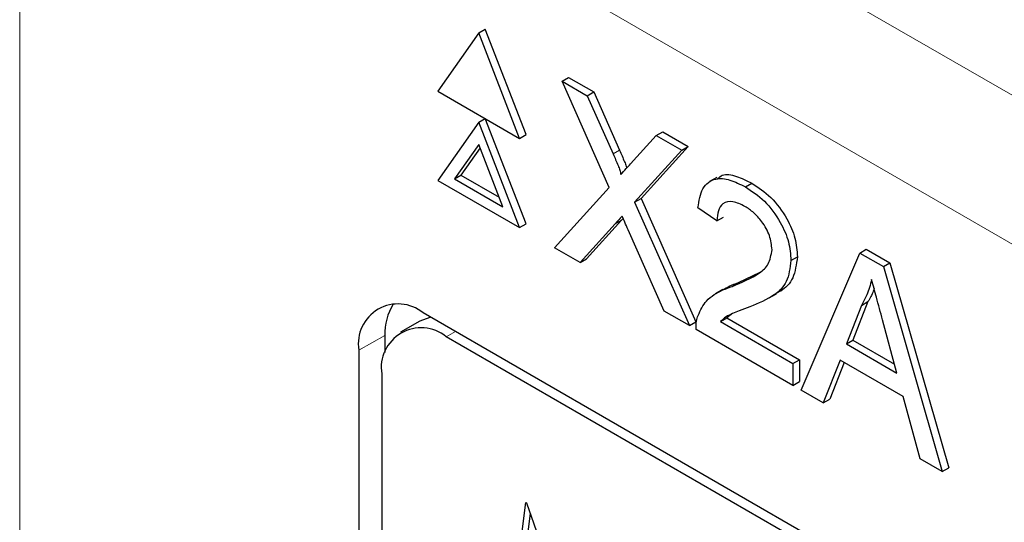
# Paper-space layout 'Blatt4' of a CAD drawing. Header units: millimetres. Extents: x 5 to 418, y 2 to 292.
# Tile 43 of 102: x 115.421 to 117.224, y 187.384 to 188.304. Entities that reach past the tile are written whole.
import ezdxf

# ---------------------------------------------------------------- set-up
doc = ezdxf.new("R2010")
doc.units = ezdxf.units.MM

psp = doc.layouts.new('Blatt4')

# ---------------------------------------------------------------- linework, layer by layer
at = {"color": 7, "linetype": 'Continuous', "lineweight": 18}
for p, q in [((115.5389, 189.1462), (122.9676, 184.8577)), ((122.8498, 184.6536), (115.4211, 188.942)), ((115.4211, 188.942), (115.4211, 177.5556)), ((116.5075, 188.0582), (116.5193, 188.065)), ((116.511, 187.9301), (116.5228, 187.9369)), ((116.2017, 187.7234), (116.2186, 187.7331)), ((116.0898, 187.7258), (116.0418, 187.6991))]:
    psp.add_line(p, q, dxfattribs=at)
at = {"color": 7, "linetype": 'Continuous', "lineweight": 25}
for p, q in [((116.2613, 188.2795), (116.1865, 188.173)), ((116.2613, 188.2795), (116.2731, 188.2863)), ((116.3362, 188.0866), (116.2613, 188.2795)), ((116.348, 188.0934), (116.2731, 188.2863)), ((116.4141, 188.1913), (116.4259, 188.1981)), ((116.4259, 188.1981), (116.472, 188.1715)), ((116.5004, 187.9969), (116.4141, 188.1913)), ((116.4141, 188.1913), (116.4602, 188.1647)), ((116.1865, 188.173), (116.3362, 188.0866)), ((116.4602, 188.1647), (116.472, 188.1715)), ((116.4602, 188.1647), (116.5075, 188.0582)), ((116.472, 188.1715), (116.5193, 188.065)), ((116.2613, 188.1162), (116.1865, 188.0097)), ((116.2613, 188.1162), (116.2731, 188.123)), ((116.3362, 187.9233), (116.2613, 188.1162)), ((116.348, 187.9301), (116.2731, 188.123)), ((116.3362, 188.0866), (116.348, 188.0934)), ((116.5393, 188.0398), (116.5864, 188.0919)), ((116.5864, 188.0919), (116.5982, 188.0987)), ((116.5864, 188.0919), (116.6331, 188.0649)), ((116.5982, 188.0987), (116.6449, 188.0717)), ((116.2613, 188.0754), (116.2171, 188.0125)), ((116.3056, 187.9614), (116.2613, 188.0754)), ((116.6449, 188.0717), (116.5586, 187.9764)), ((116.6331, 188.0649), (116.6449, 188.0717)), ((116.2638, 188.069), (116.2289, 188.0193)), ((116.6331, 188.0649), (116.5468, 187.9696)), ((116.2171, 188.0125), (116.2289, 188.0193)), ((116.2289, 188.0193), (116.2988, 187.9789)), ((116.1865, 188.0097), (116.3362, 187.9233)), ((116.2171, 188.0125), (116.3056, 187.9614)), ((116.6971, 188.0152), (116.6838, 188.0075)), ((116.7496, 187.9977), (116.7614, 188.0045)), ((116.4002, 187.8863), (116.5004, 187.9969)), ((116.5468, 187.9696), (116.5586, 187.9764)), ((116.5468, 187.9696), (116.647, 187.7439)), ((116.5586, 187.9764), (116.6588, 187.7507)), ((116.6975, 187.9355), (116.6627, 187.9595)), ((116.3362, 187.9233), (116.348, 187.9301)), ((116.511, 187.9301), (116.4469, 187.8594)), ((116.5228, 187.9369), (116.4587, 187.8662)), ((116.5256, 187.9401), (116.5228, 187.9369)), ((116.6975, 187.9355), (116.7093, 187.9423)), ((116.6009, 187.7705), (116.5349, 187.9192)), ((116.4469, 187.8594), (116.4002, 187.8863)), ((116.8515, 187.6258), (116.9591, 187.8767)), ((116.9591, 187.8767), (116.9709, 187.8835)), ((116.9591, 187.8767), (117.0023, 187.8518)), ((116.9709, 187.8835), (117.014, 187.8586)), ((116.4469, 187.8594), (116.4587, 187.8662)), ((116.833, 187.8631), (116.8448, 187.8699)), ((117.0023, 187.8518), (117.014, 187.8586)), ((117.014, 187.8586), (117.1217, 187.4835)), ((116.7372, 187.8225), (116.7763, 187.842)), ((117.0023, 187.8518), (117.1099, 187.4767)), ((116.7254, 187.8157), (116.7372, 187.8225)), ((116.7083, 187.8099), (116.6951, 187.8023)), ((116.7932, 187.7947), (116.8065, 187.8023)), ((116.974, 187.7878), (116.9462, 187.7172)), ((116.9622, 187.781), (116.974, 187.7878)), ((122.1111, 184.3314), (116.1597, 187.7672)), ((116.647, 187.7439), (116.6009, 187.7705)), ((116.7234, 187.7645), (116.7157, 187.758)), ((116.9622, 187.781), (116.9344, 187.7104)), ((116.1538, 187.7521), (116.1184, 187.7317)), ((116.647, 187.7439), (116.6588, 187.7507)), ((116.7039, 187.7512), (116.7157, 187.758)), ((116.7039, 187.7512), (116.8365, 187.6746)), ((116.7157, 187.758), (116.8483, 187.6814)), ((117.027, 187.657), (117.0006, 187.7544)), ((116.8365, 187.6345), (116.6593, 187.7368)), ((116.0898, 187.7258), (116.0898, 187.6944)), ((122.0943, 184.3217), (116.2017, 187.7234)), ((116.9344, 187.7104), (116.9462, 187.7172)), ((116.9344, 187.7104), (117.027, 187.657)), ((116.9462, 187.7172), (117.0226, 187.6731)), ((116.0418, 187.6991), (116.0418, 182.1875)), ((116.8365, 187.6746), (116.8483, 187.6814)), ((116.8365, 187.6746), (116.8365, 187.6345)), ((116.8483, 187.6814), (116.8483, 187.6413)), ((116.9229, 187.6809), (116.8921, 187.6024)), ((116.9304, 187.6766), (116.9039, 187.6092)), ((117.0385, 187.6142), (116.9229, 187.6809)), ((116.0839, 187.6554), (116.0839, 182.2117)), ((116.8365, 187.6345), (116.8483, 187.6413)), ((116.8921, 187.6024), (116.8515, 187.6258)), ((116.8921, 187.6024), (116.9039, 187.6092)), ((117.0693, 187.5001), (117.0385, 187.6142)), ((117.1099, 187.4767), (117.0693, 187.5001)), ((117.1099, 187.4767), (117.1217, 187.4835)), ((116.331, 187.2859), (116.3474, 187.4204)), ((116.3474, 187.4204), (116.349, 187.4195)), ((116.349, 187.4195), (116.4005, 187.2716)), ((116.3428, 187.2927), (116.3559, 187.3998))]:
    psp.add_line(p, q, dxfattribs=at)
at = {"color": 7, "linetype": 'Continuous', "lineweight": 25, "flags": 128}
psp.add_lwpolyline([(116.1737, 187.7591), (116.1716, 187.7587), (116.1538, 187.7521)], dxfattribs=at)
at = {"color": 7, "linetype": 'Continuous', "lineweight": 25}
for centre, radius, start, end in [((116.1137, 187.7108), 0.0728, 50.7967, 189.214), ((116.1902, 187.7304), 0.1005, 148.329, 182.5975), ((116.1557, 187.667), 0.0728, 50.7967, 189.214)]:
    psp.add_arc(centre, radius, start, end, dxfattribs=at)
for points, knots in [([(116.5075, 188.0582), (116.5105, 188.0511), (116.5148, 188.0412), (116.52, 188.0284), (116.521, 188.0229), (116.5216, 188.0202)], [0, 0, 0, 0, 0.561277, 0.781763, 1, 1, 1, 1]), ([(116.5193, 188.065), (116.5223, 188.0579), (116.5264, 188.048), (116.5312, 188.0369), (116.532, 188.0331), (116.5322, 188.032)], [0, 0, 0, 0, 0.646868, 0.900977, 1, 1, 1, 1]), ([(116.5216, 188.0202), (116.5249, 188.0239), (116.5307, 188.0304), (116.5367, 188.0369), (116.5393, 188.0398)], [0, 0, 0, 0, 0.56, 1, 1, 1, 1]), ([(116.6987, 188.0126), (116.7014, 188.0151), (116.7098, 188.023), (116.7333, 188.0185), (116.752, 188.0091), (116.7614, 188.0045)], [0, 0, 0, 0, 0.185653, 0.592247, 1, 1, 1, 1]), ([(116.6627, 187.9595), (116.6647, 187.9723), (116.6687, 187.9977), (116.692, 188.0149), (116.7211, 188.0123), (116.7401, 188.0025), (116.7496, 187.9977)], [0, 0, 0, 0, 0.280235, 0.558893, 0.779132, 1, 1, 1, 1]), ([(116.7614, 188.0045), (116.7732, 187.9967), (116.7968, 187.9812), (116.8251, 187.9432), (116.8423, 187.9035), (116.844, 187.8811), (116.8448, 187.8699)], [0, 0, 0, 0, 0.280482, 0.559644, 0.779749, 1, 1, 1, 1]), ([(116.7496, 187.9977), (116.7614, 187.9899), (116.785, 187.9744), (116.8133, 187.9364), (116.8305, 187.8967), (116.8322, 187.8743), (116.833, 187.8631)], [0, 0, 0, 0, 0.280482, 0.559644, 0.779749, 1, 1, 1, 1]), ([(116.7488, 187.962), (116.7413, 187.9657), (116.7264, 187.973), (116.7084, 187.9693), (116.6988, 187.9551), (116.6979, 187.942), (116.6975, 187.9355)], [0, 0, 0, 0, 0.28041, 0.559489, 0.779375, 1, 1, 1, 1]), ([(116.7983, 187.8828), (116.7973, 187.8913), (116.7955, 187.9084), (116.7814, 187.9333), (116.7652, 187.9514), (116.7543, 187.9585), (116.7488, 187.962)], [0, 0, 0, 0, 0.27908, 0.558612, 0.779043, 1, 1, 1, 1]), ([(116.5238, 187.9442), (116.5214, 187.9416), (116.5171, 187.937), (116.5129, 187.9322), (116.511, 187.9301)], [0, 0, 0, 0, 0.560002, 1, 1, 1, 1]), ([(116.5349, 187.9192), (116.5328, 187.9239), (116.5291, 187.9322), (116.5254, 187.9406), (116.5238, 187.9442)], [0, 0, 0, 0, 0.56, 1, 1, 1, 1]), ([(116.7254, 187.8157), (116.7427, 187.8228), (116.7668, 187.8327), (116.7935, 187.8546), (116.7967, 187.8734), (116.7983, 187.8828)], [0, 0, 0, 0, 0.561313, 0.781386, 1, 1, 1, 1]), ([(116.833, 187.8631), (116.8312, 187.8492), (116.8275, 187.8214), (116.7984, 187.7949), (116.7732, 187.7845), (116.7578, 187.7781)], [0, 0, 0, 0, 0.278741, 0.558834, 1, 1, 1, 1]), ([(116.8448, 187.8699), (116.8429, 187.8561), (116.8391, 187.8285), (116.8211, 187.8102), (116.8088, 187.8044), (116.806, 187.8032)], [0, 0, 0, 0, 0.4356599, 0.8734308, 1, 1, 1, 1]), ([(116.7085, 187.8097), (116.7123, 187.8119), (116.7214, 187.8171), (116.7314, 187.8205), (116.7372, 187.8225)], [0, 0, 0, 0, 0.421829, 1, 1, 1, 1]), ([(116.9807, 187.8281), (116.9781, 187.8185), (116.9735, 187.8012), (116.9656, 187.7872), (116.9622, 187.781)], [0, 0, 0, 0, 0.559915, 1, 1, 1, 1]), ([(117.0006, 187.7544), (116.9969, 187.7682), (116.9902, 187.7928), (116.9836, 187.8173), (116.9807, 187.8281)], [0, 0, 0, 0, 0.560002, 1, 1, 1, 1]), ([(116.6629, 187.7626), (116.6675, 187.772), (116.675, 187.7877), (116.6921, 187.801), (116.7081, 187.8095), (116.7196, 187.8136), (116.7254, 187.8157)], [0, 0, 0, 0, 0.339411, 0.559525, 0.779752, 1, 1, 1, 1]), ([(116.9852, 187.8116), (116.9847, 187.81), (116.982, 187.801), (116.9776, 187.7938), (116.974, 187.7878)], [0, 0, 0, 0, 0.174052, 1, 1, 1, 1]), ([(116.7578, 187.7781), (116.7513, 187.7757), (116.7407, 187.7717), (116.726, 187.7659), (116.7138, 187.7604), (116.7072, 187.7543), (116.7039, 187.7512)], [0, 0, 0, 0, 0.340038, 0.560063, 0.78009, 1, 1, 1, 1]), ([(116.6593, 187.7368), (116.6593, 187.7421), (116.6595, 187.7514), (116.6619, 187.7592), (116.6629, 187.7626)], [0, 0, 0, 0, 0.5599563, 1, 1, 1, 1])]:
    psp.add_open_spline(points, degree=3, knots=knots, dxfattribs=at)

doc.saveas('drawing.dxf')
